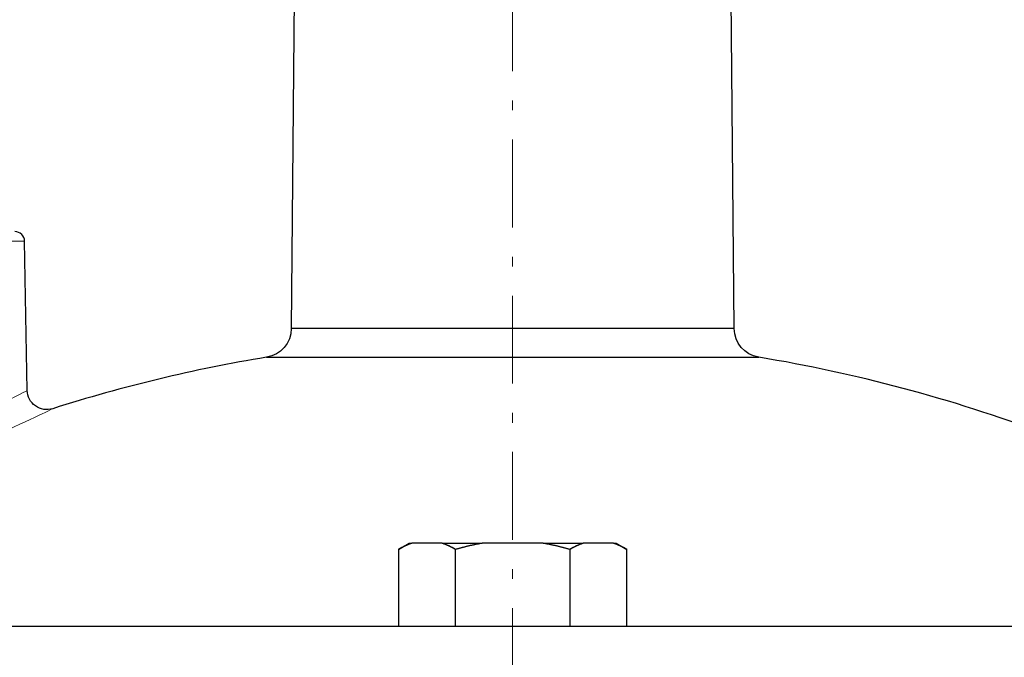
# Model space of a CAD drawing. Header units: millimetres. Extents: x 18 to 610, y -123 to 280.
# Tile 73 of 81: x 449 to 499, y 182 to 215. Entities that reach past the tile are written whole.
import ezdxf

# ---------------------------------------------------------------- set-up
doc = ezdxf.new("R2010")
doc.units = ezdxf.units.MM
doc.linetypes.add('CENTER', pattern=[8, 4.5, -1.5, 0.5, -1.5])
doc.linetypes.add('SOLID', pattern=[0])
doc.styles.add('Arial', font='Arial.ttf', dxfattribs={"height": 7})
doc.dimstyles.get("Standard").update_dxf_attribs({"dimtxt": 5, "dimasz": 5, "dimexe": 0.18, "dimexo": 0.0625, "dimgap": 0.09, "dimtad": 0, "dimtih": 1, "dimtoh": 1, "dimdec": 4, "dimzin": 0, "dimdsep": 46, "dimtxsty": 'Arial', "dimcen": 0.09, "dimadec": 0, "dimazin": 0, "dimtfac": 1, "dimtdec": 4, "dimtofl": 0, "dimtmove": 0, "dimatfit": 3, "dimfxl": 0, "dimtolj": 1, "dimtzin": 0, "dimarcsym": 0})

# ---------------------------------------------------------------- blocks, each defined once
blk = doc.blocks.new('*D9')
at = {"color": 0, "lineweight": -2}
for p, q in [((480.991, 247.373), (604.406, 247.373)), ((602.446, 139.972), (602.446, 240.373)), ((594.917, 132.972), (604.406, 132.972))]:
    blk.add_line(p, q, dxfattribs=at)
at = {"color": 0}
for points in [[(603.613, 240.373), (601.28, 240.373), (602.446, 247.373)], [(601.28, 139.972), (603.613, 139.972), (602.446, 132.972)]]:
    blk.add_solid(points, dxfattribs=at)
at = {"layer": 'Defpoints', "color": 0}
for p in [(480.991, 247.373), (602.446, 247.373), (594.917, 132.972)]:
    blk.add_point(p, dxfattribs=at)
at = {"color": 0, "lineweight": 9, "insert": (595.432, 180.859), "char_height": 7, "attachment_point": 5, "rotation": 90, "style": 'Arial'}
blk.add_mtext('\\A1;114.4', dxfattribs=at)
blk = doc.blocks.new('BlockOfViews_5')
at = {"linetype": 'SOLID', "lineweight": 30}
for p, q in [((463.084, 237.579, -0.51), (462.747, 198.907, -0.51)), ((485.436, 198.907, -0.51), (485.098, 237.579, -0.51)), ((449.233, 195.736, -0.517), (449.1, 203.381, -0.51)), ((468.241, 187.595, 52.99), (468.791, 187.912, 52.99)), ((468.241, 187.595, 52.99), (468.241, 183.672, 52.99)), ((470.482, 187.912, 56.871), (468.925, 187.912, 54.175)), ((471.166, 183.672, 58.056), (471.166, 187.595, 58.056)), ((475.648, 187.912, 58.056), (472.535, 187.912, 58.056)), ((477.016, 187.595, 58.056), (477.016, 183.672, 58.056)), ((479.257, 187.912, 54.175), (477.7, 187.912, 56.871)), ((479.391, 187.912, 52.99), (479.941, 187.595, 52.99)), ((479.941, 183.672, 52.99), (479.941, 187.595, 52.99))]:
    blk.add_line(p, q, dxfattribs=at)
at = {"color": 6, "linetype": 'CENTER', "lineweight": 9}
blk.add_lwpolyline([(474.091, 84.086), (474.091, 254.284)], dxfattribs=at)
at = {"linetype": 'SOLID', "lineweight": 30}
for centre, radius, start, end in [((448.6, 203.372, -0.51), 0.5, 1.0045, 89.9975), ((474.091, 121.073, -0.51), 77.399, 99.36897, 107.7169), ((474.091, 121.073, -0.51), 77.399, 69.4257, 80.63102), ((474.657, 175.66, 58.056), 12.435, 99.8269, 106.3028), ((473.526, 175.66, 58.056), 12.435, 73.6972, 80.1731)]:
    blk.add_arc(centre, radius, start, end, dxfattribs=at)
at = {"color": 196, "linetype": 'SOLID', "lineweight": 9, "extrusion": (0, 1, 0)}
blk.add_arc((-439.091, -0.51, 203.381), 10.009, 0, 180, dxfattribs=at)
at = {"linetype": 'SOLID', "lineweight": 30, "extrusion": (0, 0, -1)}
for centre, radius, start, end in [((-461.285, 198.887, 0.51), 1.461, 179.2176, 261.9124), ((-486.936, 198.92, 0.51), 1.5, 279.3705, 359.4981), ((-450.233, 195.754, 0.517), 1, 252.2834, 358.9994)]:
    blk.add_arc(centre, radius, start, end, dxfattribs=at)
at = {"linetype": 'SOLID', "lineweight": 30, "extrusion": (0, -1, 0)}
blk.add_arc((474.091, -0.51, -198.907), 11.344, 0, 180, dxfattribs=at)
at = {"linetype": 'SOLID', "lineweight": 30, "extrusion": (0, 1, 0)}
for centre, radius, start, end in [((-474.091, -0.51, 197.44), 12.6, 0, 180), ((-474.091, 52.99, 187.912), 5.3, 0, 12.9201), ((-474.091, 52.99, 187.912), 5.3, 47.0799, 72.9201), ((-474.091, 52.99, 187.912), 5.3, 107.0799, 132.9201), ((-474.091, 52.99, 187.912), 5.3, 167.0799, 180), ((-474.091, -0.51, 183.672), 65.086, 0, 136.77185)]:
    blk.add_arc(centre, radius, start, end, dxfattribs=at)
at = {"linetype": 'SOLID', "lineweight": 30, "extrusion": (-0.866025, 9.12311e-12, 0.5)}
blk.add_arc((-175.66, 283.502, -379.014), 12.435, 189.8269, 196.3028, dxfattribs=at)
at = {"linetype": 'SOLID', "lineweight": 30, "extrusion": (-0.866025, 2.99193e-12, 0.5)}
blk.add_arc((-175.66, 282.371, -379.014), 12.435, 163.6972, 170.1731, dxfattribs=at)
at = {"linetype": 'SOLID', "lineweight": 30, "extrusion": (0.866025, -2.16781e-12, 0.5)}
blk.add_arc((175.66, -191.72, 442.136), 12.435, 9.8269, 16.3028, dxfattribs=at)
at = {"linetype": 'SOLID', "lineweight": 30, "extrusion": (0.866025, 8.65531e-12, 0.5)}
blk.add_arc((175.66, -190.589, 442.136), 12.435, 343.6972, 350.1731, dxfattribs=at)
at = {"color": 196, "linetype": 'SOLID', "lineweight": 9}
for points, knots in [([(449.233, 195.736, -0.517), (449.233, 195.736, -0.514), (449.233, 195.736, -0.512), (449.233, 195.736, -0.51), (449.233, 195.736, 0.399), (449.11, 195.673, 1.313), (448.52, 195.367, 3.473), (447.912, 195.052, 4.684), (446.033, 194.067, 7.138), (444.594, 193.306, 8.23), (441.038, 191.386, 9.749), (438.86, 190.184, 9.941), (436.143, 188.644, 9.347), (435.493, 188.272, 9.136), (434.867, 187.912, 8.861)], [74.601045, 74.601045, 74.601045, 74.601045, 74.608379, 74.608379, 74.608379, 77.604829, 77.604829, 82.023675, 82.023675, 88.173186, 88.173186, 95.902177, 95.902177, 98.374832, 98.374832, 98.374832, 98.374832]), ([(436.587, 187.925, 10.211), (436.743, 188.005, 10.253), (436.9, 188.087, 10.291), (439.287, 189.32, 10.815), (441.648, 190.506, 10.61), (445.503, 192.401, 8.965), (447.065, 193.153, 7.783), (449.103, 194.125, 5.122), (449.764, 194.437, 3.809), (450.404, 194.738, 1.467), (450.537, 194.801, 0.476), (450.537, 194.801, -0.51), (450.537, 194.801, -0.512), (450.537, 194.801, -0.515), (450.537, 194.801, -0.517)], [-96.446841, -96.446841, -96.446841, -96.446841, -95.902177, -95.902177, -88.173186, -88.173186, -82.023675, -82.023675, -77.604829, -77.604829, -74.608379, -74.608379, -74.608379, -74.601045, -74.601045, -74.601045, -74.601045])]:
    blk.add_open_spline(points, degree=3, knots=knots, dxfattribs=at)
at = {"linetype": 'SOLID', "lineweight": 30}
for points, knots in [([(468.925, 187.912, 54.175), (468.913, 187.908, 54.154), (468.901, 187.904, 54.133), (468.877, 187.895, 54.091), (468.865, 187.891, 54.07), (468.84, 187.882, 54.028), (468.828, 187.877, 54.007), (468.804, 187.868, 53.965), (468.792, 187.863, 53.944), (468.768, 187.854, 53.902), (468.756, 187.849, 53.881), (468.732, 187.839, 53.84), (468.719, 187.834, 53.819), (468.695, 187.824, 53.777), (468.683, 187.819, 53.756), (468.659, 187.808, 53.714), (468.647, 187.803, 53.694), (468.623, 187.792, 53.652), (468.611, 187.787, 53.631), (468.587, 187.776, 53.59), (468.575, 187.77, 53.569), (468.551, 187.759, 53.527), (468.539, 187.753, 53.506), (468.515, 187.741, 53.465), (468.503, 187.735, 53.444), (468.479, 187.723, 53.403), (468.467, 187.717, 53.382), (468.443, 187.705, 53.341), (468.431, 187.699, 53.32), (468.408, 187.686, 53.278), (468.396, 187.68, 53.258), (468.372, 187.667, 53.217), (468.36, 187.661, 53.196), (468.336, 187.648, 53.155), (468.324, 187.642, 53.134), (468.3, 187.628, 53.093), (468.289, 187.622, 53.072), (468.265, 187.608, 53.031), (468.253, 187.601, 53.011), (468.241, 187.595, 52.99)], [0, 0, 0, 0, 0.0280169, 0.0280169, 0.0560337, 0.0560337, 0.0840506, 0.0840506, 0.1120674, 0.1120674, 0.1400843, 0.1400843, 0.1681012, 0.1681012, 0.196118, 0.196118, 0.2241349, 0.2241349, 0.2521517, 0.2521517, 0.2801686, 0.2801686, 0.3081855, 0.3081855, 0.3362023, 0.3362023, 0.3642192, 0.3642192, 0.392236, 0.392236, 0.4202529, 0.4202529, 0.4482698, 0.4482698, 0.4762866, 0.4762866, 0.5043035, 0.5043035, 0.5323203, 0.5323203, 0.5323203, 0.5323203]), ([(471.166, 187.595, 58.056), (471.154, 187.601, 58.036), (471.142, 187.608, 58.015), (471.119, 187.622, 57.974), (471.107, 187.628, 57.954), (471.083, 187.642, 57.913), (471.071, 187.648, 57.892), (471.047, 187.661, 57.851), (471.035, 187.667, 57.83), (471.012, 187.68, 57.789), (471, 187.686, 57.768), (470.976, 187.699, 57.727), (470.964, 187.705, 57.706), (470.94, 187.717, 57.665), (470.928, 187.723, 57.644), (470.904, 187.735, 57.602), (470.892, 187.741, 57.582), (470.868, 187.753, 57.54), (470.856, 187.759, 57.519), (470.832, 187.77, 57.478), (470.82, 187.776, 57.457), (470.796, 187.787, 57.415), (470.784, 187.792, 57.395), (470.76, 187.803, 57.353), (470.748, 187.808, 57.332), (470.724, 187.819, 57.29), (470.712, 187.824, 57.27), (470.688, 187.834, 57.228), (470.676, 187.839, 57.207), (470.651, 187.849, 57.165), (470.639, 187.854, 57.144), (470.615, 187.863, 57.102), (470.603, 187.868, 57.081), (470.579, 187.877, 57.039), (470.567, 187.882, 57.018), (470.543, 187.891, 56.976), (470.531, 187.895, 56.955), (470.506, 187.904, 56.913), (470.494, 187.908, 56.892), (470.482, 187.912, 56.871)], [0, 0, 0, 0, 0.042359, 0.042359, 0.0847181, 0.0847181, 0.1270771, 0.1270771, 0.1694361, 0.1694361, 0.2117951, 0.2117951, 0.2541542, 0.2541542, 0.2965132, 0.2965132, 0.3388722, 0.3388722, 0.3812312, 0.3812312, 0.4235903, 0.4235903, 0.4659493, 0.4659493, 0.5083083, 0.5083083, 0.5506673, 0.5506673, 0.5930264, 0.5930264, 0.6353854, 0.6353854, 0.6777444, 0.6777444, 0.7201034, 0.7201034, 0.7624625, 0.7624625, 0.8048215, 0.8048215, 0.8048215, 0.8048215]), ([(472.535, 187.912, 58.056), (472.51, 187.908, 58.056), (472.486, 187.904, 58.056), (472.437, 187.895, 58.056), (472.413, 187.891, 58.056), (472.365, 187.882, 58.056), (472.34, 187.877, 58.056), (472.292, 187.868, 58.056), (472.268, 187.863, 58.056), (472.22, 187.854, 58.056), (472.195, 187.849, 58.056), (472.147, 187.839, 58.056), (472.123, 187.834, 58.056), (472.075, 187.824, 58.057), (472.051, 187.819, 58.057), (472.003, 187.808, 58.057), (471.978, 187.803, 58.057), (471.93, 187.792, 58.057), (471.906, 187.787, 58.057), (471.858, 187.776, 58.057), (471.834, 187.77, 58.057), (471.786, 187.759, 58.057), (471.762, 187.753, 58.057), (471.714, 187.741, 58.057), (471.69, 187.735, 58.057), (471.643, 187.723, 58.057), (471.619, 187.717, 58.057), (471.571, 187.705, 58.057), (471.547, 187.699, 58.057), (471.499, 187.686, 58.056), (471.475, 187.68, 58.056), (471.428, 187.667, 58.056), (471.404, 187.661, 58.056), (471.356, 187.648, 58.056), (471.332, 187.642, 58.056), (471.285, 187.628, 58.056), (471.261, 187.622, 58.056), (471.214, 187.608, 58.056), (471.19, 187.601, 58.056), (471.166, 187.595, 58.056)], [0, 0, 0, 0, 0.0280098, 0.0280098, 0.0560196, 0.0560196, 0.0840294, 0.0840294, 0.1120392, 0.1120392, 0.1400489, 0.1400489, 0.1680587, 0.1680587, 0.1960685, 0.1960685, 0.2240783, 0.2240783, 0.2520881, 0.2520881, 0.2800979, 0.2800979, 0.3081077, 0.3081077, 0.3361175, 0.3361175, 0.3641273, 0.3641273, 0.3921371, 0.3921371, 0.4201468, 0.4201468, 0.4481566, 0.4481566, 0.4761664, 0.4761664, 0.5041762, 0.5041762, 0.532186, 0.532186, 0.532186, 0.532186]), ([(477.016, 187.595, 58.056), (476.992, 187.601, 58.056), (476.969, 187.608, 58.056), (476.921, 187.622, 58.056), (476.898, 187.628, 58.056), (476.85, 187.642, 58.056), (476.826, 187.648, 58.056), (476.779, 187.661, 58.056), (476.755, 187.667, 58.056), (476.707, 187.68, 58.056), (476.683, 187.686, 58.056), (476.635, 187.699, 58.056), (476.612, 187.705, 58.057), (476.564, 187.717, 58.057), (476.54, 187.723, 58.057), (476.492, 187.735, 58.057), (476.468, 187.741, 58.057), (476.42, 187.753, 58.057), (476.396, 187.759, 58.057), (476.348, 187.77, 58.057), (476.324, 187.776, 58.057), (476.276, 187.787, 58.057), (476.252, 187.792, 58.057), (476.204, 187.803, 58.057), (476.18, 187.808, 58.057), (476.132, 187.819, 58.057), (476.108, 187.824, 58.057), (476.059, 187.834, 58.056), (476.035, 187.839, 58.056), (475.987, 187.849, 58.056), (475.963, 187.854, 58.056), (475.915, 187.863, 58.056), (475.89, 187.868, 58.056), (475.842, 187.877, 58.056), (475.818, 187.882, 58.056), (475.769, 187.891, 58.056), (475.745, 187.895, 58.056), (475.696, 187.904, 58.056), (475.672, 187.908, 58.056), (475.648, 187.912, 58.056)], [0, 0, 0, 0, 0.0423631, 0.0423631, 0.0847261, 0.0847261, 0.1270892, 0.1270892, 0.1694523, 0.1694523, 0.2118154, 0.2118154, 0.2541784, 0.2541784, 0.2965415, 0.2965415, 0.3389046, 0.3389046, 0.3812676, 0.3812676, 0.4236307, 0.4236307, 0.4659938, 0.4659938, 0.5083568, 0.5083568, 0.5507199, 0.5507199, 0.593083, 0.593083, 0.6354461, 0.6354461, 0.6778091, 0.6778091, 0.7201722, 0.7201722, 0.7625353, 0.7625353, 0.8048983, 0.8048983, 0.8048983, 0.8048983]), ([(477.7, 187.912, 56.871), (477.688, 187.908, 56.892), (477.676, 187.904, 56.913), (477.652, 187.895, 56.955), (477.64, 187.891, 56.977), (477.615, 187.882, 57.018), (477.603, 187.877, 57.039), (477.579, 187.868, 57.081), (477.567, 187.863, 57.102), (477.543, 187.854, 57.144), (477.531, 187.849, 57.165), (477.507, 187.839, 57.207), (477.495, 187.834, 57.228), (477.471, 187.824, 57.27), (477.459, 187.819, 57.29), (477.434, 187.808, 57.332), (477.422, 187.803, 57.353), (477.398, 187.792, 57.395), (477.386, 187.787, 57.416), (477.362, 187.776, 57.457), (477.35, 187.77, 57.478), (477.326, 187.759, 57.519), (477.314, 187.753, 57.54), (477.29, 187.741, 57.582), (477.278, 187.735, 57.602), (477.254, 187.723, 57.644), (477.242, 187.717, 57.665), (477.219, 187.705, 57.706), (477.207, 187.699, 57.727), (477.183, 187.686, 57.768), (477.171, 187.68, 57.789), (477.147, 187.667, 57.83), (477.135, 187.661, 57.851), (477.111, 187.648, 57.892), (477.099, 187.642, 57.913), (477.075, 187.628, 57.954), (477.064, 187.622, 57.974), (477.04, 187.608, 58.015), (477.028, 187.601, 58.036), (477.016, 187.595, 58.056)], [0, 0, 0, 0, 0.0280135, 0.0280135, 0.056027, 0.056027, 0.0840405, 0.0840405, 0.112054, 0.112054, 0.1400675, 0.1400675, 0.1680811, 0.1680811, 0.1960946, 0.1960946, 0.2241081, 0.2241081, 0.2521216, 0.2521216, 0.2801351, 0.2801351, 0.3081486, 0.3081486, 0.3361621, 0.3361621, 0.3641756, 0.3641756, 0.3921891, 0.3921891, 0.4202026, 0.4202026, 0.4482162, 0.4482162, 0.4762297, 0.4762297, 0.5042432, 0.5042432, 0.5322567, 0.5322567, 0.5322567, 0.5322567]), ([(479.941, 187.595, 52.99), (479.929, 187.601, 53.011), (479.917, 187.608, 53.031), (479.894, 187.622, 53.072), (479.882, 187.628, 53.093), (479.858, 187.642, 53.134), (479.846, 187.648, 53.155), (479.822, 187.661, 53.196), (479.811, 187.667, 53.217), (479.787, 187.68, 53.258), (479.775, 187.686, 53.279), (479.751, 187.699, 53.32), (479.739, 187.705, 53.341), (479.715, 187.717, 53.382), (479.703, 187.723, 53.403), (479.679, 187.735, 53.444), (479.667, 187.741, 53.465), (479.643, 187.753, 53.506), (479.631, 187.759, 53.527), (479.607, 187.77, 53.569), (479.595, 187.776, 53.59), (479.571, 187.787, 53.631), (479.559, 187.792, 53.652), (479.535, 187.803, 53.694), (479.523, 187.808, 53.714), (479.499, 187.819, 53.756), (479.487, 187.824, 53.777), (479.463, 187.834, 53.819), (479.451, 187.839, 53.84), (479.427, 187.849, 53.881), (479.415, 187.854, 53.902), (479.39, 187.863, 53.944), (479.378, 187.868, 53.965), (479.354, 187.877, 54.007), (479.342, 187.882, 54.028), (479.318, 187.891, 54.07), (479.306, 187.895, 54.091), (479.281, 187.904, 54.133), (479.269, 187.908, 54.154), (479.257, 187.912, 54.175)], [0, 0, 0, 0, 0.0423557, 0.0423557, 0.0847113, 0.0847113, 0.127067, 0.127067, 0.1694227, 0.1694227, 0.2117784, 0.2117784, 0.254134, 0.254134, 0.2964897, 0.2964897, 0.3388454, 0.3388454, 0.3812011, 0.3812011, 0.4235567, 0.4235567, 0.4659124, 0.4659124, 0.5082681, 0.5082681, 0.5506237, 0.5506237, 0.5929794, 0.5929794, 0.6353351, 0.6353351, 0.6776908, 0.6776908, 0.7200464, 0.7200464, 0.7624021, 0.7624021, 0.8047578, 0.8047578, 0.8047578, 0.8047578])]:
    blk.add_open_spline(points, degree=3, knots=knots, dxfattribs=at)

msp = doc.modelspace()

# ---------------------------------------------------------------- block references
msp.add_blockref('BlockOfViews_5', (0, 0))

# ---------------------------------------------------------------- dimensions: what is measured, and where the dimension line sits
at = {"lineweight": 9}
dim = msp.add_linear_dim(base=(602.446, 247.373), p1=(594.917, 132.972), p2=(480.991, 247.373), angle=90, dimstyle='Standard', override={"dimtxt": 7, "dimasz": 7, "dimexe": 1.96, "dimexo": 0, "dimgap": 3.5, "dimtad": 1, "dimtih": 0, "dimtoh": 1, "dimdec": 1, "dimlfac": 1, "dimpost": '<>', "dimsah": 1, "dimse1": 0, "dimse2": 0, "dimtix": 1}, dxfattribs=at)
dim.commit()
dim.dimension.update_dxf_attribs({"geometry": '*D9', "text_midpoint": (602.446, 180.859), "dimtype": 160})

doc.saveas('drawing.dxf')
